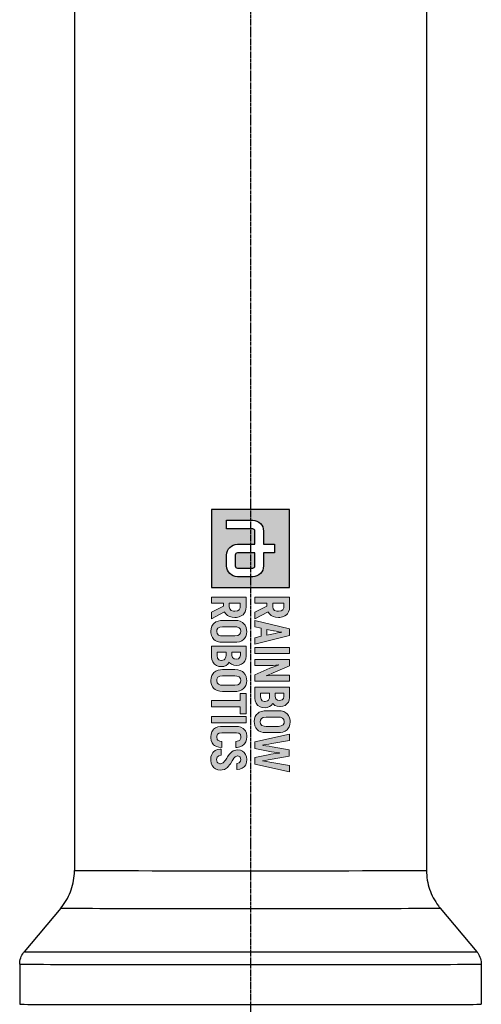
# Model space of a CAD drawing. Header units: millimetres. Extents: x 0 to 5219, y 0 to 2970.
# Tile 172 of 233: x 2734 to 2852, y 1626 to 1878. Entities that reach past the tile are written whole.
import ezdxf

# ---------------------------------------------------------------- set-up
doc = ezdxf.new("R2010")
doc.units = ezdxf.units.MM
doc.header["$LTSCALE"] = 0.2
doc.linetypes.add('CENTER2', pattern=[1.125, 0.75, -0.125, 0.125, -0.125])
doc.layers.add('02_Center Line', color=1, linetype='CENTER2')

# ---------------------------------------------------------------- blocks, each defined once
blk = doc.blocks.new('A$C6aa9fa92')
h = blk.add_hatch(color=256)
h.dxf.hatch_style = 1
h.paths.add_polyline_path([(7.594, 0), (0, 0), (0, -7.594), (7.594, -7.594)])
edge = h.paths.add_edge_path(flags=16)
edge.add_spline(control_points=[(5.485, -2.531), (6.067, -2.531), (6.539, -3.003), (6.539, -3.586)], knot_values=[19, 19, 19, 19, 20, 20, 20, 20], degree=3, periodic=0)
edge.add_line((6.539, -3.586), (6.539, -5.063))
edge.add_spline(control_points=[(6.539, -5.063), (6.539, -5.645), (6.067, -6.117), (5.485, -6.117)], knot_values=[4, 4, 4, 4, 5, 5, 5, 5], degree=3, periodic=0)
edge.add_line((5.485, -6.117), (4.43, -6.117))
edge.add_spline(control_points=[(4.43, -6.117), (3.847, -6.117), (3.375, -5.645), (3.375, -5.063)], knot_values=[6, 6, 6, 6, 7, 7, 7, 7], degree=3, periodic=0)
edge.add_line((3.375, -5.063), (3.375, -3.375))
edge.add_line((3.375, -3.375), (2.109, -3.375))
edge.add_spline(control_points=[(2.109, -3.375), (1.993, -3.375), (1.898, -3.47), (1.898, -3.586)], knot_values=[9, 9, 9, 9, 10, 10, 10, 10], degree=3, periodic=0)
edge.add_line((1.898, -3.586), (1.898, -6.117))
edge.add_line((1.898, -6.117), (1.055, -6.117))
edge.add_line((1.055, -6.117), (1.055, -3.586))
edge.add_spline(control_points=[(1.055, -3.586), (1.055, -3.004), (1.527, -2.531), (2.109, -2.531)], knot_values=[13, 13, 13, 13, 14, 14, 14, 14], degree=3, periodic=0)
edge.add_line((2.109, -2.531), (3.375, -2.531))
edge.add_line((3.375, -2.531), (3.375, -1.477))
edge.add_line((3.375, -1.477), (4.219, -1.477))
edge.add_line((4.219, -1.477), (4.219, -2.531))
edge.add_line((4.219, -2.531), (5.485, -2.531))
edge = h.paths.add_edge_path(flags=0)
edge.add_spline(control_points=[(5.485, -3.375), (5.601, -3.375), (5.695, -3.47), (5.695, -3.586)], knot_values=[6, 6, 6, 6, 7, 7, 7, 7], degree=3, periodic=0)
edge.add_line((5.695, -3.586), (5.695, -5.063))
edge.add_spline(control_points=[(5.695, -5.063), (5.695, -5.179), (5.601, -5.274), (5.485, -5.274)], knot_values=[4, 4, 4, 4, 5, 5, 5, 5], degree=3, periodic=0)
edge.add_line((5.485, -5.274), (4.43, -5.274))
edge.add_spline(control_points=[(4.43, -5.274), (4.313, -5.274), (4.219, -5.179), (4.219, -5.063)], knot_values=[2, 2, 2, 2, 3, 3, 3, 3], degree=3, periodic=0)
edge.add_line((4.219, -5.063), (4.219, -3.375))
edge.add_line((4.219, -3.375), (5.485, -3.375))
at = {"ltscale": 2.5}
h = blk.add_hatch(color=256, dxfattribs=at)
h.dxf.hatch_style = 1
h.paths.add_polyline_path([(10.777, -3.375), (11.396, -3.375), (11.529, -2.764), (12.317, -2.764), (12.453, -3.375), (13.069, -3.375), (12.243, -0.001), (11.606, -0.001)])
h.paths.add_polyline_path([(11.65, -2.2), (11.804, -1.476), (11.835, -1.294), (11.875, -1.04), (11.923, -0.694), (11.949, -0.867), (11.997, -1.18), (12.037, -1.415), (12.063, -1.574), (12.199, -2.2)], flags=16)
h.paths.add_polyline_path([(13.394, -3.375), (13.983, -3.375), (13.983, -0.001), (13.394, -0.001)])
h.paths.add_polyline_path([(15.167, -2.355), (15.163, -2.101), (15.156, -1.846), (15.141, -1.596), (15.123, -1.345), (15.097, -1.102), (15.112, -1.088), (15.123, -1.124), (15.182, -1.279), (15.281, -1.541), (15.425, -1.909), (16.073, -3.375), (16.659, -3.375), (16.659, -0.001), (16.077, -0.001), (16.077, -1.029), (16.081, -1.25), (16.092, -1.493), (16.106, -1.743), (16.128, -2.001), (16.164, -2.32), (16.121, -2.215), (16.022, -1.95), (15.959, -1.795), (15.874, -1.589), (15.174, -0.001), (14.585, -0.001), (14.585, -3.375), (15.167, -3.375)])
h.paths.add_polyline_path([(17.261, -3.375), (18.274, -3.375), (18.326, -3.371), (18.58, -3.335), (18.797, -3.246), (18.989, -3.102), (19.022, -3.069), (19.151, -2.874), (19.232, -2.649), (19.258, -2.388), (19.232, -2.171), (19.147, -1.942), (19.029, -1.787), (18.827, -1.644), (18.878, -1.603), (19.022, -1.423), (19.107, -1.202), (19.136, -0.94), (19.136, -0.933), (19.107, -0.671), (19.026, -0.447), (18.889, -0.259), (18.724, -0.122), (18.503, -0.034), (18.245, -0.001), (17.261, -0.001)])
h.paths.add_polyline_path([(17.851, -2.815), (17.851, -1.942), (18.29, -1.942), (18.528, -2.053), (18.595, -2.141), (18.657, -2.418), (18.584, -2.649), (18.429, -2.775), (18.182, -2.815)], flags=16)
h.paths.add_polyline_path([(17.851, -1.39), (17.851, -0.561), (18.156, -0.561), (18.344, -0.594), (18.488, -0.73), (18.536, -0.966), (18.506, -1.176), (18.385, -1.334), (18.175, -1.39)], flags=16)
h.paths.add_polyline_path([(20.609, -3.43), (20.753, -3.423), (21, -3.375), (21.21, -3.276), (21.39, -3.128), (21.482, -3.01), (21.586, -2.804), (21.648, -2.565), (21.67, -2.288), (21.67, -1.088), (21.659, -0.9), (21.611, -0.646), (21.519, -0.432), (21.39, -0.248), (21.302, -0.167), (21.107, -0.041), (20.875, 0.032), (20.609, 0.054), (20.466, 0.047), (20.219, -0.001), (20.005, -0.1), (19.832, -0.248), (19.736, -0.369), (19.63, -0.576), (19.567, -0.811), (19.549, -1.088), (19.549, -2.288), (19.556, -2.48), (19.607, -2.73), (19.696, -2.948), (19.832, -3.128), (19.917, -3.213), (20.112, -3.335), (20.344, -3.408)])
h.paths.add_polyline_path([(20.609, -2.859), (20.462, -2.841), (20.293, -2.741), (20.193, -2.557), (20.156, -2.288), (20.156, -1.088), (20.171, -0.9), (20.252, -0.686), (20.396, -0.561), (20.609, -0.517), (20.753, -0.535), (20.923, -0.634), (21.026, -0.819), (21.059, -1.088), (21.059, -2.288), (21.044, -2.473), (20.967, -2.686), (20.823, -2.815)], flags=16)
h.paths.add_polyline_path([(22.891, -2.631), (22.873, -2.631), (22.854, -2.506), (22.825, -2.288), (22.78, -2.023), (22.725, -1.714), (22.423, -0.001), (21.812, -0.001), (22.567, -3.375), (23.197, -3.375), (23.477, -2.078), (23.495, -1.99), (23.543, -1.754), (23.58, -1.511), (23.613, -1.253), (23.642, -0.984), (23.661, -0.984), (23.668, -1.084), (23.694, -1.338), (23.727, -1.589), (23.768, -1.835), (23.819, -2.078), (24.099, -3.375), (24.729, -3.375), (25.484, -0.001), (24.873, -0.001), (24.571, -1.714), (24.53, -1.935), (24.482, -2.211), (24.449, -2.443), (24.423, -2.631), (24.405, -2.631), (24.394, -2.561), (24.364, -2.377), (24.32, -2.093), (24.258, -1.703), (23.959, -0.052), (23.337, -0.052), (23.038, -1.703), (22.99, -1.997), (22.939, -2.314), (22.906, -2.524)])
h.paths.add_polyline_path([(21.677, -5.167), (21.733, -4.923), (21.865, -4.776), (22.071, -4.728), (22.197, -4.739), (22.399, -4.846), (22.469, -4.96), (22.525, -5.225), (23.114, -5.225), (23.103, -5.082), (23.051, -4.828), (22.959, -4.61), (22.827, -4.43), (22.768, -4.375), (22.576, -4.253), (22.344, -4.179), (22.075, -4.157), (21.983, -4.157), (21.729, -4.201), (21.512, -4.294), (21.335, -4.433), (21.261, -4.522), (21.151, -4.721), (21.088, -4.957), (21.066, -5.233), (21.066, -6.581), (21.07, -6.721), (21.114, -6.979), (21.202, -7.196), (21.335, -7.373), (21.39, -7.425), (21.578, -7.55), (21.81, -7.627), (22.075, -7.653), (22.189, -7.649), (22.443, -7.605), (22.661, -7.517), (22.841, -7.377), (22.908, -7.299), (23.025, -7.1), (23.095, -6.868), (23.129, -6.592), (22.536, -6.592), (22.51, -6.762), (22.378, -7.01), (22.043, -7.085), (21.832, -7.008), (21.714, -6.843), (21.677, -6.581)])
h.paths.add_polyline_path([(24.012, -5.27), (23.934, -5.041), (24.041, -4.802), (24.288, -4.728), (24.454, -4.758), (24.602, -4.89), (24.653, -5.13), (25.261, -5.13), (25.257, -5.082), (25.22, -4.82), (25.136, -4.599), (24.999, -4.415), (24.97, -4.389), (24.782, -4.26), (24.554, -4.183), (24.288, -4.157), (24.266, -4.157), (24.005, -4.187), (23.78, -4.268), (23.596, -4.4), (23.46, -4.562), (23.368, -4.78), (23.334, -5.034), (23.357, -5.233), (23.438, -5.465), (23.522, -5.605), (23.688, -5.782), (23.802, -5.874), (24.012, -6.021), (24.134, -6.098), (24.397, -6.263), (24.61, -6.463), (24.701, -6.741), (24.574, -7.014), (24.283, -7.084), (24.053, -7.03), (23.92, -6.883), (23.872, -6.64), (23.268, -6.64), (23.272, -6.739), (23.316, -6.994), (23.408, -7.211), (23.548, -7.391), (23.596, -7.439), (23.791, -7.561), (24.02, -7.638), (24.288, -7.66), (24.377, -7.66), (24.631, -7.62), (24.848, -7.531), (25.048, -7.38), (25.191, -7.185), (25.279, -6.964), (25.309, -6.714), (25.298, -6.555), (25.235, -6.319), (25.184, -6.216), (25.04, -6.021), (24.966, -5.955), (24.767, -5.796), (24.694, -5.745), (24.48, -5.616), (24.421, -5.583), (24.211, -5.45), (24.193, -5.439)])
h.paths.add_polyline_path([(20.112, -7.594), (20.705, -7.594), (20.705, -4.224), (20.112, -4.224)])
h.paths.add_polyline_path([(18.546, -7.594), (19.154, -7.594), (19.154, -4.787), (19.832, -4.787), (19.832, -4.224), (17.868, -4.224), (17.868, -4.787), (18.546, -4.787)])
h.paths.add_polyline_path([(17.672, -6.511), (17.672, -5.306), (17.665, -5.119), (17.613, -4.868), (17.525, -4.651), (17.392, -4.47), (17.304, -4.386), (17.109, -4.264), (16.88, -4.19), (16.615, -4.165), (16.471, -4.172), (16.225, -4.224), (16.011, -4.319), (15.834, -4.47), (15.738, -4.588), (15.635, -4.794), (15.573, -5.034), (15.55, -5.306), (15.55, -6.511), (15.561, -6.703), (15.609, -6.949), (15.701, -7.167), (15.834, -7.347), (15.922, -7.432), (16.118, -7.553), (16.35, -7.627), (16.615, -7.653), (16.755, -7.646), (17.002, -7.594), (17.215, -7.498), (17.392, -7.347), (17.488, -7.229), (17.591, -7.023), (17.654, -6.784)])
h.paths.add_polyline_path([(17.05, -6.695), (16.972, -6.909), (16.825, -7.038), (16.615, -7.078), (16.464, -7.06), (16.298, -6.96), (16.195, -6.78), (16.162, -6.511), (16.162, -5.306), (16.177, -5.119), (16.254, -4.909), (16.401, -4.78), (16.615, -4.739), (16.759, -4.758), (16.928, -4.853), (17.028, -5.038), (17.061, -5.306), (17.061, -6.511)], flags=16)
h.paths.add_polyline_path([(14.832, -5.866), (14.88, -5.822), (15.024, -5.645), (15.112, -5.424), (15.142, -5.163), (15.142, -5.155), (15.112, -4.894), (15.031, -4.669), (14.895, -4.478), (14.725, -4.345), (14.508, -4.253), (14.25, -4.224), (13.263, -4.224), (13.263, -7.594), (14.331, -7.594), (14.582, -7.557), (14.803, -7.469), (14.991, -7.325), (15.024, -7.288), (15.156, -7.097), (15.234, -6.868), (15.259, -6.607), (15.237, -6.389), (15.149, -6.165), (15.031, -6.01)])
h.paths.add_polyline_path([(14.327, -6.176), (14.534, -6.275), (14.6, -6.36), (14.661, -6.632), (14.589, -6.868), (14.434, -6.994), (14.188, -7.034), (13.856, -7.034), (13.856, -6.165), (14.184, -6.165)], flags=16)
h.paths.add_polyline_path([(14.176, -5.609), (13.856, -5.609), (13.856, -4.783), (14.158, -4.783), (14.346, -4.817), (14.49, -4.949), (14.537, -5.185), (14.508, -5.395), (14.39, -5.557)], flags=16)
h.paths.add_polyline_path([(12.899, -5.306), (12.888, -5.119), (12.84, -4.868), (12.752, -4.651), (12.619, -4.47), (12.531, -4.386), (12.336, -4.264), (12.103, -4.19), (11.842, -4.165), (11.698, -4.172), (11.448, -4.224), (11.238, -4.319), (11.061, -4.47), (10.965, -4.588), (10.862, -4.794), (10.799, -5.034), (10.777, -5.306), (10.777, -6.511), (10.788, -6.703), (10.836, -6.949), (10.928, -7.167), (11.061, -7.347), (11.149, -7.432), (11.345, -7.553), (11.573, -7.627), (11.842, -7.653), (11.982, -7.646), (12.229, -7.594), (12.442, -7.498), (12.619, -7.347), (12.711, -7.229), (12.818, -7.023), (12.877, -6.784), (12.899, -6.511)])
h.paths.add_polyline_path([(12.288, -6.511), (12.273, -6.695), (12.196, -6.909), (12.052, -7.038), (11.842, -7.078), (11.691, -7.06), (11.525, -6.96), (11.422, -6.78), (11.389, -6.511), (11.389, -5.306), (11.404, -5.119), (11.481, -4.909), (11.628, -4.78), (11.842, -4.739), (11.986, -4.758), (12.155, -4.853), (12.255, -5.038), (12.288, -5.306)], flags=16)
h.paths.add_polyline_path([(10.487, -5.31), (10.48, -5.163), (10.436, -4.909), (10.347, -4.688), (10.218, -4.507), (10.145, -4.437), (9.949, -4.319), (9.717, -4.246), (9.448, -4.224), (8.524, -4.224), (8.524, -7.594), (9.117, -7.594), (9.117, -6.419), (9.386, -6.419), (9.986, -7.594), (10.638, -7.594), (9.957, -6.312), (9.964, -6.308), (10.152, -6.187), (10.299, -6.028), (10.402, -5.826), (10.465, -5.59)])
h.paths.add_polyline_path([(9.872, -5.461), (9.802, -5.679), (9.658, -5.811), (9.445, -5.855), (9.117, -5.855), (9.117, -4.787), (9.532, -4.787), (9.736, -4.883), (9.846, -5.056), (9.883, -5.318)], flags=16)
h.paths.add_polyline_path([(9.964, -2.09), (10.152, -1.968), (10.299, -1.806), (10.402, -1.607), (10.465, -1.368), (10.487, -1.091), (10.48, -0.94), (10.436, -0.686), (10.347, -0.469), (10.218, -0.288), (10.145, -0.218), (9.949, -0.097), (9.717, -0.027), (9.448, -0.001), (8.524, -0.001), (8.524, -3.375), (9.117, -3.375), (9.117, -2.2), (9.386, -2.2), (9.986, -3.375), (10.638, -3.375), (9.957, -2.093)])
h.paths.add_polyline_path([(9.658, -1.592), (9.445, -1.636), (9.117, -1.636), (9.117, -0.564), (9.532, -0.564), (9.736, -0.66), (9.846, -0.833), (9.883, -1.095), (9.872, -1.239), (9.802, -1.46)], flags=16)
h = blk.add_hatch(color=256)
h.dxf.hatch_style = 1
edge = h.paths.add_edge_path()
edge.add_spline(control_points=[(4.219, -5.063), (4.219, -5.179), (4.313, -5.274), (4.43, -5.274)], knot_values=[2, 2, 2, 2, 3, 3, 3, 3], degree=3, periodic=0)
edge.add_line((4.43, -5.274), (5.485, -5.274))
edge.add_spline(control_points=[(5.485, -5.274), (5.601, -5.274), (5.695, -5.179), (5.695, -5.063)], knot_values=[4, 4, 4, 4, 5, 5, 5, 5], degree=3, periodic=0)
edge.add_line((5.695, -5.063), (5.695, -3.586))
edge.add_spline(control_points=[(5.695, -3.586), (5.695, -3.47), (5.601, -3.375), (5.485, -3.375)], knot_values=[6, 6, 6, 6, 7, 7, 7, 7], degree=3, periodic=0)
edge.add_line((5.485, -3.375), (4.219, -3.375))
edge.add_line((4.219, -3.375), (4.219, -5.063))
for p, q in [((0, 0), (0, -7.594)), ((7.594, 0), (0, 0)), ((7.594, -7.594), (7.594, 0)), ((3.375, -2.531), (3.375, -1.477)), ((3.375, -1.477), (4.219, -1.477)), ((4.219, -1.477), (4.219, -2.531)), ((2.109, -2.531), (3.375, -2.531)), ((4.219, -2.531), (5.485, -2.531)), ((1.055, -6.117), (1.055, -3.586)), ((1.898, -3.586), (1.898, -6.117)), ((3.375, -3.375), (2.109, -3.375)), ((3.375, -5.063), (3.375, -3.375)), ((5.485, -3.375), (4.219, -3.375)), ((4.219, -3.375), (4.219, -5.063)), ((5.695, -5.063), (5.695, -3.586)), ((6.539, -3.586), (6.539, -5.063)), ((4.43, -5.274), (5.485, -5.274)), ((1.898, -6.117), (1.055, -6.117)), ((5.485, -6.117), (4.43, -6.117)), ((0, -7.594), (7.594, -7.594))]:
    blk.add_line(p, q)
at = {"lineweight": 0}
for points in [[(20.609, 0.054), (20.466, 0.047), (20.219, -0.001), (20.005, -0.1), (19.832, -0.248), (19.736, -0.369), (19.63, -0.576), (19.567, -0.811), (19.549, -1.088), (19.549, -2.288), (19.556, -2.48), (19.607, -2.73), (19.696, -2.948)], [(21.519, -0.432), (21.39, -0.248), (21.302, -0.167), (21.107, -0.041), (20.875, 0.032), (20.609, 0.054)], [(9.448, -0.001), (8.524, -0.001), (8.524, -3.375), (9.117, -3.375), (9.117, -2.2), (9.386, -2.2)], [(9.445, -0.564), (9.555, -0.576), (9.736, -0.66), (9.846, -0.833), (9.883, -1.095), (9.872, -1.239), (9.802, -1.46), (9.658, -1.592), (9.445, -1.636), (9.117, -1.636)], [(9.117, -1.636), (9.117, -0.564), (9.445, -0.564)], [(10.347, -0.469), (10.218, -0.288), (10.145, -0.218), (9.949, -0.097), (9.717, -0.027), (9.448, -0.001)], [(10.299, -1.806), (10.402, -1.607), (10.465, -1.368), (10.487, -1.091), (10.48, -0.94), (10.436, -0.686), (10.347, -0.469)], [(12.243, -0.001), (11.606, -0.001), (10.777, -3.375), (11.396, -3.375), (11.529, -2.764), (12.317, -2.764)], [(11.65, -2.2), (11.783, -1.574), (11.798, -1.511), (11.835, -1.294), (11.875, -1.04), (11.916, -0.745), (11.93, -0.745)], [(11.93, -0.745), (11.949, -0.867), (11.997, -1.18), (12.037, -1.415), (12.063, -1.574), (12.199, -2.2), (11.65, -2.2)], [(12.317, -2.764), (12.453, -3.375), (13.069, -3.375), (12.243, -0.001)], [(15.174, -0.001), (14.585, -0.001), (14.585, -3.375), (15.167, -3.375), (15.167, -2.355), (15.163, -2.101), (15.156, -1.846), (15.141, -1.596), (15.123, -1.345), (15.097, -1.102), (15.112, -1.088)], [(16.147, -2.277), (16.121, -2.215), (16.022, -1.95), (15.959, -1.795), (15.874, -1.589), (15.174, -0.001)], [(16.073, -3.375), (16.659, -3.375), (16.659, -0.001)], [(16.659, -0.001), (16.077, -0.001), (16.077, -1.029), (16.081, -1.25), (16.092, -1.493), (16.106, -1.743), (16.128, -2.001), (16.158, -2.263), (16.147, -2.277)], [(18.245, -0.001), (17.261, -0.001), (17.261, -3.375), (18.274, -3.375), (18.326, -3.371), (18.58, -3.335), (18.797, -3.246), (18.989, -3.102), (19.022, -3.069), (19.151, -2.874)], [(18.156, -0.561), (18.344, -0.594), (18.488, -0.73), (18.536, -0.966), (18.506, -1.176), (18.385, -1.334), (18.175, -1.39), (17.851, -1.39)], [(17.851, -1.39), (17.851, -0.561), (18.156, -0.561)], [(19.026, -0.447), (18.889, -0.259), (18.724, -0.122), (18.503, -0.034), (18.245, -0.001)], [(19.022, -1.423), (19.107, -1.202), (19.136, -0.94), (19.136, -0.933), (19.107, -0.671), (19.026, -0.447)], [(19.696, -2.948), (19.832, -3.128), (19.917, -3.213), (20.112, -3.335), (20.344, -3.408), (20.609, -3.43), (20.753, -3.423), (21, -3.375), (21.21, -3.276), (21.39, -3.128), (21.482, -3.01), (21.586, -2.804), (21.648, -2.565), (21.67, -2.288), (21.67, -1.088), (21.659, -0.9), (21.611, -0.646), (21.519, -0.432)], [(20.609, -2.859), (20.462, -2.841), (20.293, -2.741), (20.193, -2.557), (20.156, -2.288), (20.156, -1.088), (20.171, -0.9), (20.252, -0.686), (20.396, -0.561), (20.609, -0.517)], [(20.609, -0.517), (20.753, -0.535), (20.923, -0.634), (21.026, -0.819), (21.059, -1.088), (21.059, -2.288), (21.044, -2.473), (20.967, -2.686), (20.823, -2.815), (20.609, -2.859)], [(22.423, -0.001), (21.812, -0.001), (22.567, -3.375)], [(22.873, -2.631), (22.854, -2.506), (22.825, -2.288), (22.78, -2.023), (22.725, -1.714), (22.423, -0.001)], [(23.959, -0.052), (23.337, -0.052), (23.038, -1.703), (22.99, -1.997), (22.939, -2.314), (22.906, -2.524), (22.891, -2.631), (22.873, -2.631)], [(24.405, -2.631), (24.394, -2.561), (24.364, -2.377), (24.32, -2.093), (24.258, -1.703), (23.959, -0.052)], [(24.099, -3.375), (24.729, -3.375), (25.484, -0.001)], [(25.484, -0.001), (24.873, -0.001), (24.571, -1.714), (24.53, -1.935), (24.482, -2.211), (24.449, -2.443), (24.423, -2.631), (24.405, -2.631)], [(9.957, -2.093), (9.964, -2.09), (10.152, -1.968), (10.299, -1.806)], [(15.112, -1.088), (15.123, -1.124), (15.182, -1.279), (15.281, -1.541), (15.425, -1.909), (16.073, -3.375)], [(19.147, -1.942), (19.029, -1.787), (18.827, -1.644), (18.878, -1.603), (19.022, -1.423)], [(22.567, -3.375), (23.197, -3.375), (23.477, -2.078), (23.495, -1.99), (23.543, -1.754), (23.58, -1.511), (23.613, -1.253), (23.642, -0.984), (23.661, -0.984)], [(23.661, -0.984), (23.668, -1.084), (23.694, -1.338), (23.727, -1.589), (23.768, -1.835), (23.819, -2.078), (24.099, -3.375)], [(9.386, -2.2), (9.986, -3.375), (10.638, -3.375), (9.957, -2.093)], [(18.178, -1.942), (18.322, -1.957), (18.528, -2.053), (18.595, -2.141), (18.65, -2.388), (18.65, -2.439), (18.584, -2.649), (18.429, -2.775), (18.182, -2.815), (17.851, -2.815)], [(17.851, -2.815), (17.851, -1.942), (18.178, -1.942)], [(19.151, -2.874), (19.232, -2.649), (19.258, -2.388), (19.232, -2.171), (19.147, -1.942)], [(9.448, -4.224), (8.524, -4.224), (8.524, -7.594), (9.117, -7.594), (9.117, -6.419), (9.386, -6.419)], [(10.347, -4.688), (10.218, -4.507), (10.145, -4.437), (9.949, -4.319), (9.717, -4.246), (9.448, -4.224)], [(10.299, -6.028), (10.402, -5.826), (10.465, -5.59), (10.487, -5.31), (10.48, -5.163), (10.436, -4.909), (10.347, -4.688)], [(11.842, -4.165), (11.698, -4.172), (11.448, -4.224), (11.238, -4.319), (11.061, -4.47), (10.965, -4.588), (10.862, -4.794), (10.799, -5.034), (10.777, -5.306), (10.777, -6.511), (10.788, -6.703), (10.836, -6.949), (10.928, -7.167)], [(10.928, -7.167), (11.061, -7.347), (11.149, -7.432), (11.345, -7.553), (11.573, -7.627), (11.842, -7.653), (11.982, -7.646), (12.229, -7.594), (12.442, -7.498), (12.619, -7.347), (12.711, -7.229), (12.818, -7.023), (12.877, -6.784), (12.899, -6.511), (12.899, -5.306), (12.888, -5.119), (12.84, -4.868), (12.752, -4.651)], [(11.842, -7.078), (11.691, -7.06), (11.525, -6.96), (11.422, -6.78), (11.389, -6.511), (11.389, -5.306), (11.404, -5.119), (11.481, -4.909), (11.628, -4.78), (11.842, -4.739)], [(12.752, -4.651), (12.619, -4.47), (12.531, -4.386), (12.336, -4.264), (12.103, -4.19), (11.842, -4.165)], [(11.842, -4.739), (11.986, -4.758), (12.155, -4.853), (12.255, -5.038), (12.288, -5.306), (12.288, -6.511), (12.273, -6.695), (12.196, -6.909), (12.052, -7.038), (11.842, -7.078)], [(14.25, -4.224), (13.263, -4.224), (13.263, -7.594), (14.331, -7.594), (14.582, -7.557), (14.803, -7.469), (14.991, -7.325), (15.024, -7.288), (15.156, -7.097)], [(15.031, -4.669), (14.895, -4.478), (14.725, -4.345), (14.508, -4.253), (14.25, -4.224)], [(15.024, -5.645), (15.112, -5.424), (15.142, -5.163), (15.142, -5.155), (15.112, -4.894), (15.031, -4.669)], [(16.615, -4.165), (16.471, -4.172), (16.225, -4.224), (16.011, -4.319), (15.834, -4.47), (15.738, -4.588), (15.635, -4.794), (15.573, -5.034), (15.55, -5.306), (15.55, -6.511), (15.561, -6.703), (15.609, -6.949), (15.701, -7.167)], [(15.701, -7.167), (15.834, -7.347), (15.922, -7.432), (16.118, -7.553), (16.35, -7.627), (16.615, -7.653), (16.755, -7.646), (17.002, -7.594), (17.215, -7.498), (17.392, -7.347), (17.488, -7.229), (17.591, -7.023), (17.654, -6.784), (17.672, -6.511), (17.672, -5.306), (17.665, -5.119), (17.613, -4.868), (17.525, -4.651)], [(16.615, -7.078), (16.464, -7.06), (16.298, -6.96), (16.195, -6.78), (16.162, -6.511), (16.162, -5.306), (16.177, -5.119), (16.254, -4.909), (16.401, -4.78), (16.615, -4.739)], [(17.525, -4.651), (17.392, -4.47), (17.304, -4.386), (17.109, -4.264), (16.88, -4.19), (16.615, -4.165)], [(16.615, -4.739), (16.759, -4.758), (16.928, -4.853), (17.028, -5.038), (17.061, -5.306), (17.061, -6.511), (17.05, -6.695), (16.972, -6.909), (16.825, -7.038), (16.615, -7.078)], [(21.151, -4.721), (21.088, -4.957), (21.066, -5.233), (21.066, -6.581), (21.07, -6.721), (21.114, -6.979), (21.202, -7.196), (21.335, -7.373), (21.39, -7.425), (21.578, -7.55), (21.81, -7.627), (22.075, -7.653), (22.189, -7.649), (22.443, -7.605), (22.661, -7.517), (22.841, -7.377), (22.908, -7.299), (23.025, -7.1)], [(22.075, -4.157), (21.983, -4.157), (21.729, -4.201), (21.512, -4.294), (21.335, -4.433), (21.261, -4.522), (21.151, -4.721)], [(22.075, -7.078), (22.024, -7.078), (21.832, -7.008), (21.714, -6.843), (21.677, -6.581), (21.677, -5.167), (21.733, -4.923), (21.865, -4.776), (22.071, -4.728)], [(22.071, -4.728), (22.197, -4.739), (22.399, -4.846), (22.469, -4.96), (22.525, -5.225), (23.114, -5.225), (23.103, -5.082), (23.051, -4.828), (22.959, -4.61), (22.827, -4.43), (22.768, -4.375), (22.576, -4.253), (22.344, -4.179), (22.075, -4.157)], [(24.288, -4.157), (24.266, -4.157), (24.005, -4.187), (23.78, -4.268), (23.596, -4.4), (23.46, -4.562), (23.368, -4.78), (23.334, -5.034), (23.357, -5.233), (23.438, -5.465), (23.522, -5.605), (23.688, -5.782), (23.802, -5.874), (24.012, -6.021), (24.134, -6.098), (24.34, -6.227), (24.41, -6.275), (24.591, -6.445), (24.616, -6.482), (24.69, -6.706), (24.69, -6.765), (24.591, -6.979), (24.535, -7.023), (24.292, -7.082)], [(25.191, -7.185), (25.279, -6.964), (25.309, -6.714), (25.298, -6.555), (25.235, -6.319), (25.184, -6.216), (25.04, -6.021), (24.966, -5.955), (24.767, -5.796), (24.694, -5.745), (24.48, -5.616), (24.421, -5.583), (24.211, -5.45), (24.193, -5.439), (24.012, -5.27), (23.935, -5.045), (23.939, -5.03), (24.034, -4.817), (24.053, -4.798), (24.288, -4.728)], [(25.136, -4.599), (24.999, -4.415), (24.97, -4.389), (24.782, -4.26), (24.554, -4.183), (24.288, -4.157)], [(24.288, -4.728), (24.454, -4.758), (24.602, -4.89), (24.653, -5.13), (25.261, -5.13), (25.257, -5.082), (25.22, -4.82), (25.136, -4.599)], [(9.445, -4.787), (9.555, -4.798), (9.736, -4.883), (9.846, -5.056), (9.883, -5.318), (9.872, -5.461), (9.802, -5.679), (9.658, -5.811), (9.445, -5.855), (9.117, -5.855)], [(9.117, -5.855), (9.117, -4.787), (9.445, -4.787)], [(14.158, -4.783), (14.346, -4.817), (14.49, -4.949), (14.537, -5.185), (14.508, -5.395), (14.39, -5.557), (14.176, -5.609), (13.856, -5.609)], [(13.856, -5.609), (13.856, -4.783), (14.158, -4.783)], [(15.149, -6.165), (15.031, -6.01), (14.832, -5.866), (14.88, -5.822), (15.024, -5.645)], [(9.386, -6.419), (9.986, -7.594), (10.638, -7.594), (9.957, -6.312)], [(9.957, -6.312), (9.964, -6.308), (10.152, -6.187), (10.299, -6.028)], [(14.184, -6.165), (14.327, -6.176), (14.534, -6.275), (14.6, -6.36), (14.655, -6.607), (14.652, -6.662), (14.589, -6.868), (14.434, -6.994), (14.188, -7.034), (13.856, -7.034)], [(13.856, -7.034), (13.856, -6.165), (14.184, -6.165)], [(15.156, -7.097), (15.234, -6.868), (15.259, -6.607), (15.237, -6.389), (15.149, -6.165)], [(23.129, -6.592), (22.536, -6.592), (22.51, -6.762), (22.407, -6.957), (22.322, -7.023), (22.075, -7.078)], [(23.025, -7.1), (23.095, -6.868), (23.129, -6.592)], [(23.872, -6.64), (23.268, -6.64), (23.272, -6.739), (23.316, -6.994), (23.408, -7.211), (23.548, -7.391), (23.596, -7.439), (23.791, -7.561), (24.02, -7.638), (24.288, -7.66), (24.377, -7.66), (24.631, -7.62), (24.848, -7.531), (25.033, -7.391), (25.047, -7.38), (25.191, -7.185)], [(24.292, -7.082), (24.274, -7.082), (24.053, -7.03), (23.92, -6.883), (23.872, -6.64)]]:
    blk.add_lwpolyline(points, dxfattribs=at)
for points in [[(13.394, -0.001), (13.983, -0.001), (13.983, -3.375), (13.394, -3.375), (13.394, -0.001)], [(19.832, -4.224), (17.868, -4.224), (17.868, -4.787), (18.546, -4.787), (18.546, -7.594), (19.154, -7.594), (19.154, -4.787), (19.832, -4.787)], [(20.112, -4.224), (20.705, -4.224), (20.705, -7.594), (20.112, -7.594), (20.112, -4.224)]]:
    blk.add_lwpolyline(points, close=True, dxfattribs=at)
for points in [[(1.055, -3.586), (1.055, -3.004), (1.527, -2.531), (2.109, -2.531)], [(5.485, -2.531), (6.067, -2.531), (6.539, -3.003), (6.539, -3.586)], [(2.109, -3.375), (1.993, -3.375), (1.898, -3.47), (1.898, -3.586)], [(5.695, -3.586), (5.695, -3.47), (5.601, -3.375), (5.485, -3.375)], [(4.43, -6.117), (3.847, -6.117), (3.375, -5.645), (3.375, -5.063)], [(4.219, -5.063), (4.219, -5.179), (4.313, -5.274), (4.43, -5.274)], [(6.539, -5.063), (6.539, -5.645), (6.067, -6.117), (5.485, -6.117)], [(5.485, -5.274), (5.601, -5.274), (5.695, -5.179), (5.695, -5.063)]]:
    blk.add_open_spline(points, degree=3)
blk = doc.blocks.new('A$Ccbf1b767')
for p, q in [((45, 1323.04), (45, 919.14)), ((-45, 1249.94), (-45, 919.14)), ((-48.51, 909.5), (-57.83, 898.39)), ((48.51, 909.5), (57.83, 898.39)), ((-59, 895.18), (-59, 884.94)), ((59, 895.18), (59, 884.94))]:
    blk.add_line(p, q)
for centre, major_axis, start_param, end_param in [((0, 919.14), (45, 0), 3.141592, 6.283184), ((0, 909.5), (-48.51, 0), 6.282326, 9.425638), ((0, 898.39), (57.83, 0), 3.140733, 6.284045), ((0, 895.18), (-59, 0), 6.283184, 9.424777), ((0, 884.94), (-59, 0), 6.283184, 9.424777)]:
    blk.add_ellipse(centre, major_axis=major_axis, ratio=0.001025, start_param=start_param, end_param=end_param)
for points, knots in [([(-48.51, 909.5), (-47.47, 910.74), (-46.62, 912.17), (-45.45, 915.16), (-45.1, 916.76), (-45.01, 918.61), (-45, 918.88), (-45, 919.14)], [0, 0, 0, 0, 0.486423, 0.486423, 0.964069, 0.964069, 1.042998, 1.042998, 1.042998, 1.042998]), ([(45, 919.14), (45, 917.52), (45.27, 915.88), (46.3, 912.83), (47.06, 911.39), (48.18, 909.91), (48.34, 909.7), (48.51, 909.5)], [0, 0, 0, 0, 0.486443, 0.486443, 0.964098, 0.964098, 1.042998, 1.042998, 1.042998, 1.042998]), ([(-59, 895.18), (-59, 895.72), (-58.91, 896.26), (-58.57, 897.28), (-58.31, 897.76), (-57.94, 898.25), (-57.89, 898.32), (-57.83, 898.39)], [0, 0, 0, 0, 0.1621675, 0.1621675, 0.3214036, 0.3214036, 0.3477003, 0.3477003, 0.3477003, 0.3477003]), ([(57.83, 898.39), (58.18, 897.98), (58.46, 897.5), (58.85, 896.5), (58.97, 895.97), (59, 895.35), (59, 895.26), (59, 895.18)], [0, 0, 0, 0, 0.1621261, 0.1621261, 0.3213443, 0.3213443, 0.3477011, 0.3477011, 0.3477011, 0.3477011])]:
    blk.add_open_spline(points, degree=3, knots=knots)
at = {"layer": '02_Center Line'}
blk.add_line((0, 1564.9), (0, -20.1), dxfattribs=at)
at = {"ltscale": 2.5, "xscale": 2.633687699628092, "yscale": 2.633687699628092, "zscale": 2.633687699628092, "rotation": 270}
blk.add_blockref('A$C6aa9fa92', (10, 1011.47), dxfattribs=at)

msp = doc.modelspace()

# ---------------------------------------------------------------- block references
msp.add_blockref('A$Ccbf1b767', (2793.105, 740.996))

doc.saveas('drawing.dxf')
